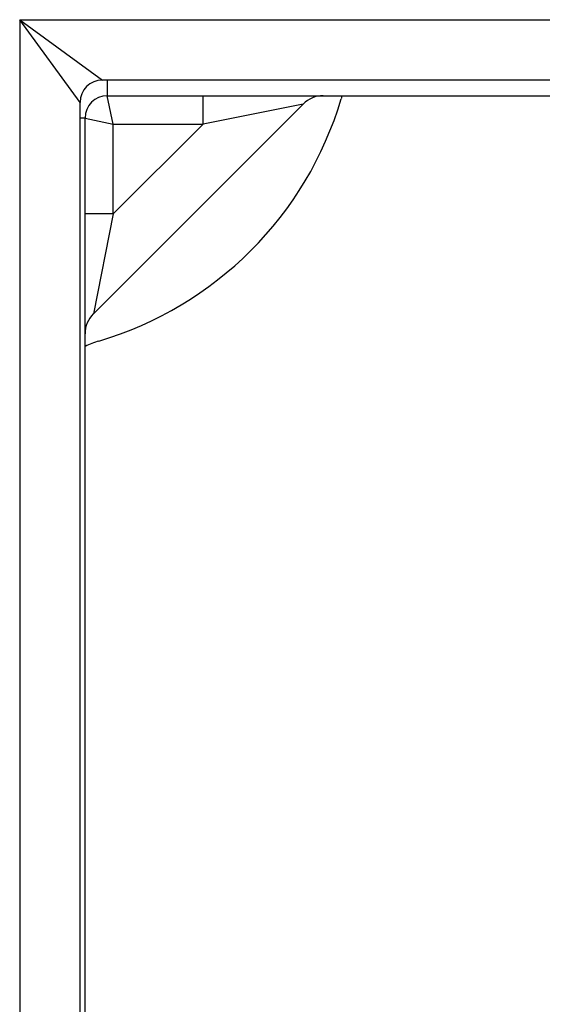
# Model space of a CAD drawing. Header units: inches. Extents: x 7 to 112, y 7 to 76.
# Tile 25 of 61: x 51.539 to 52.266, y 47.931 to 49.301. Entities that reach past the tile are written whole.
import ezdxf

# ---------------------------------------------------------------- set-up
doc = ezdxf.new("R2010")
doc.units = ezdxf.units.IN
doc.header["$MEASUREMENT"] = 0
doc.layers.add('Visible Edges(ANSI)', color=7, linetype='Continuous', lineweight=25)
doc.layers.add('Visible Tangent Edges(ANSI)', color=7, linetype='Continuous', lineweight=25)

msp = doc.modelspace()

# ---------------------------------------------------------------- linework, layer by layer
at = {"layer": 'Visible Edges(ANSI)'}
for p, q in [((65.8596, 49.217), (51.6539, 49.217)), ((51.6607, 49.1952), (53.551, 49.1952)), ((51.6229, 34.9803), (51.6229, 49.186)), ((51.6413, 48.8918), (51.9332, 49.1837)), ((51.6297, 47.3289), (51.6297, 49.1642))]:
    msp.add_line(p, q, dxfattribs=at)
for centre, radius, start, end in [((51.6539, 49.186), 0.031, 90, 180), ((51.6607, 49.1642), 0.031, 90, 180), ((51.5067, 49.3332), 0.5, 286.5469, 343.4531), ((51.961, 49.1558), 0.0394, 90, 135), ((52.1058, 49.1552), 0.125, 161.3371, 163.4531), ((51.6691, 48.8639), 0.0394, 135, 180), ((51.6847, 48.7341), 0.125, 106.5469, 116.1039)]:
    msp.add_arc(centre, radius, start, end, dxfattribs=at)
at = {"layer": 'Visible Tangent Edges(ANSI)'}
for p, q in [((51.5389, 49.301), (51.6539, 49.217)), ((51.6229, 49.186), (51.5389, 49.301)), ((51.5389, 49.301), (65.9746, 49.301)), ((51.5389, 49.301), (51.5389, 34.8653)), ((51.6607, 49.217), (51.6607, 49.1952)), ((51.6691, 49.1558), (51.6607, 49.1952)), ((51.794, 49.1558), (51.794, 49.1952)), ((51.9332, 49.1837), (51.794, 49.1558)), ((51.6297, 49.1642), (51.6229, 49.1642)), ((51.6297, 49.1642), (51.6691, 49.1558)), ((51.6691, 49.1558), (51.794, 49.1558)), ((51.6691, 49.0309), (51.6691, 49.1558)), ((51.794, 49.1558), (51.6691, 49.0309)), ((51.6691, 49.0309), (51.6297, 49.0309)), ((51.6691, 49.0309), (51.6413, 48.8918))]:
    msp.add_line(p, q, dxfattribs=at)

doc.saveas('drawing.dxf')
